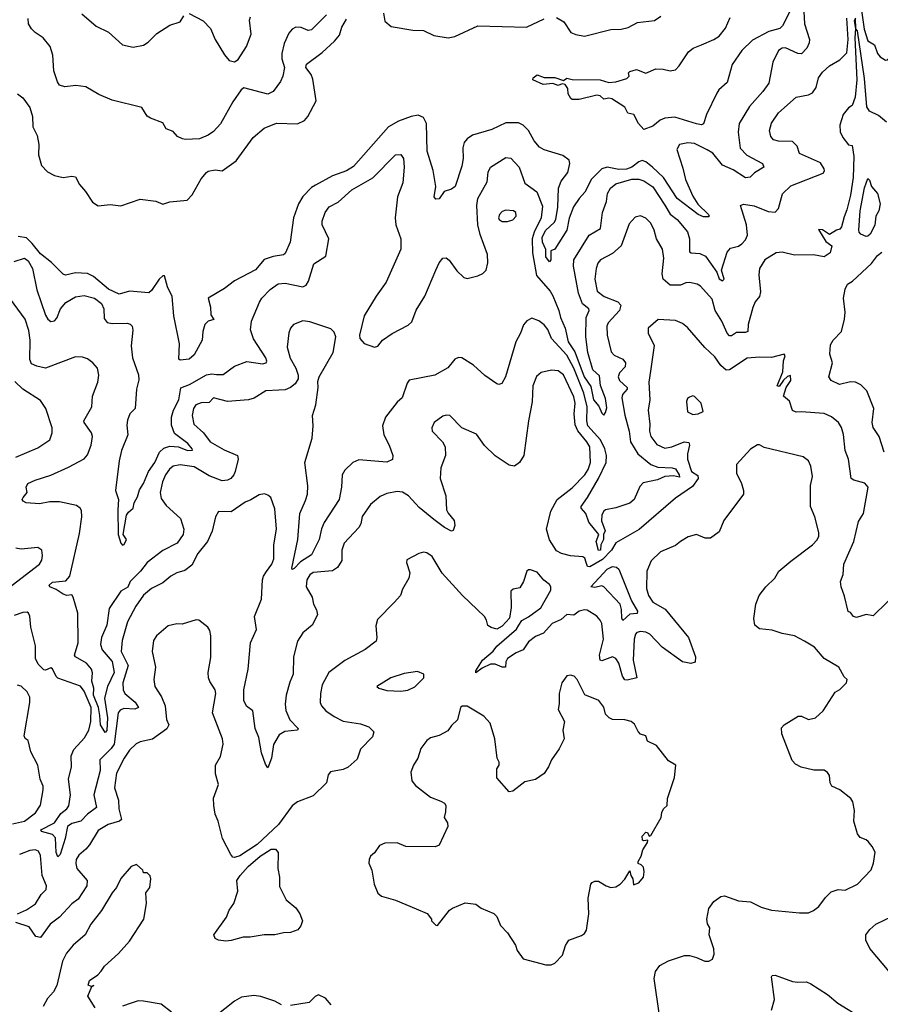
# Model space of a CAD drawing. Extents: x 2133461 to 2293071, y 753526 to 916327.
# Tile 87 of 256: x 2152927 to 2157846, y 841938 to 847568. Entities that reach past the tile are written whole.
import ezdxf

# ---------------------------------------------------------------- set-up
doc = ezdxf.new("R2010")
doc.units = 0

msp = doc.modelspace()

# ---------------------------------------------------------------- linework, layer by layer
at = {"layer": '0CON10XD'}
for points in [[(2157690.5, 847955), (2157754.2, 847514.2), (2157775, 847448.1), (2157813.4, 847423.4), (2157829.4, 847375), (2157845.8, 847355), (2157875, 847337.5), (2157885, 847338), (2157929.4, 847375), (2157990, 847455), (2158025, 847472.7), (2158095, 847490.4), (2158135.3, 847514.7), (2158168.9, 847565), (2158172.9, 847625)], [(2157409.6, 847615), (2157412.2, 847545), (2157441.4, 847455), (2157440, 847435), (2157426.9, 847405), (2157395, 847371.9), (2157375, 847374.5), (2157305, 847407.1), (2157285, 847405.5), (2157265, 847391.9), (2157232.7, 847325), (2157208.5, 847205), (2157175, 847156.9), (2157098.3, 847071.7), (2157039.4, 846975), (2157033.8, 846925), (2157045, 846834.3), (2157083.6, 846793.6), (2157172, 846745), (2157180, 846725), (2157127, 846693), (2157102.7, 846667.3), (2157075, 846663.9), (2157005, 846709), (2156945, 846736.7), (2156889.2, 846805), (2156855.6, 846824.4), (2156785, 846859.3), (2156746.4, 846863.6), (2156698.8, 846855), (2156683.1, 846825), (2156718.2, 846718.2), (2156732.1, 846655), (2156775, 846558.5), (2156803, 846513), (2156863.8, 846455), (2156868.8, 846445), (2156865, 846441.2), (2156835, 846441.5), (2156805, 846453.9), (2156685, 846544.8), (2156607.1, 846665), (2156543.7, 846725), (2156505, 846755.7), (2156485, 846763.4), (2156465, 846756), (2156425, 846723.8), (2156395, 846713), (2156351.5, 846711.5), (2156284.8, 846725.2), (2156254, 846716), (2156194.5, 846655.5), (2156158, 846582), (2156124.1, 846545), (2156092.7, 846497.3), (2156067.1, 846432.9), (2156054.4, 846365), (2155985, 846256.7), (2155963.3, 846246.7), (2155962, 846195), (2155955, 846184), (2155935, 846211.2), (2155934.4, 846254.4), (2155915, 846296.2), (2155913.3, 846325), (2155934.8, 846365), (2155981.4, 846408.6), (2155991, 846425), (2156003.4, 846496.6), (2156006.7, 846605), (2156022.2, 846645), (2156060.7, 846695), (2156071.2, 846745), (2156068.1, 846765), (2156031.2, 846791.2), (2155924.2, 846824.2), (2155898.3, 846838.3), (2155867.9, 846875), (2155834.7, 846934.7), (2155805, 846965.7), (2155778.8, 846978.8), (2155705, 846978.1), (2155625, 846939.2), (2155515, 846908.6), (2155485, 846887.5), (2155467.8, 846865), (2155460, 846835), (2155461.8, 846775), (2155455, 846730), (2155415.5, 846614.5), (2155395, 846598), (2155352.5, 846585), (2155325, 846544.4), (2155305, 846542), (2155296.2, 846555), (2155305.6, 846615), (2155289.4, 846705), (2155255.3, 846815.3), (2155252.2, 846975), (2155235, 847008.9), (2155205, 847022.2), (2155165, 847015.2), (2155092.2, 846987.8), (2155034.4, 846955), (2154835, 846729.2), (2154795, 846703.3), (2154715, 846674.5), (2154617.7, 846622.3), (2154595, 846608.9), (2154545, 846557.2), (2154520.3, 846515), (2154491.8, 846435), (2154473.8, 846295), (2154445, 846230.8), (2154435, 846223.5), (2154375, 846214.1), (2154325, 846196.6), (2154275, 846137.5), (2154154.5, 846075.5), (2154098.5, 846031.5), (2154005, 845976.2), (2154017.9, 845925), (2154020, 845880), (2154037, 845853), (2154005, 845844.4), (2153984.5, 845825.5), (2153973.1, 845785), (2153970.8, 845735), (2153925, 845651.2), (2153895, 845627.5), (2153845, 845622), (2153836.1, 845626.1), (2153841.1, 845715), (2153807.5, 845875), (2153798.9, 845985), (2153771.2, 846041.2), (2153755, 846102.5), (2153745, 846103.3), (2153725, 846084.3), (2153680.9, 846019.1), (2153665, 846006.5), (2153554.2, 846015.8), (2153495, 845998.1), (2153435, 846027.5), (2153348.8, 846098.8), (2153315, 846116), (2153245, 846121.1), (2153188.1, 846108.1), (2153175, 846112.5), (2153109.6, 846179.6), (2153045, 846228.8), (2152998.5, 846288.5), (2152965, 846320.7), (2152918.1, 846328.1)], [(2157329.3, 847615), (2157287.7, 847532.3), (2157272.5, 847517.5), (2157209.4, 847500.6), (2157115, 847451.8), (2157055, 847391.1), (2156998.9, 847311.1), (2156970.5, 847209.5), (2156923.9, 847166.1), (2156912.4, 847147.6), (2156851.9, 847025), (2156835, 846972.5), (2156825, 846966.7), (2156795, 846972.9), (2156670.8, 847010.8), (2156614.3, 847004.3), (2156587.1, 846992.9), (2156545, 846960), (2156495, 846940), (2156463.9, 846973.9), (2156437.5, 847025), (2156403.9, 847033.9), (2156385, 847067.5), (2156312.5, 847115), (2156295, 847118.8), (2156265, 847114), (2156245, 847132.5), (2156225, 847136.7), (2156125, 847112.5), (2156085, 847112.5), (2156077, 847117), (2156062.5, 847145), (2156060, 847175), (2156045, 847197.5), (2156028.3, 847201.7), (2156005, 847191.2), (2155975, 847203.3), (2155918.3, 847198.3), (2155860, 847225), (2155862.5, 847235), (2155885, 847253.3), (2155925, 847238), (2155985, 847237.1), (2156035, 847220), (2156055, 847233.3), (2156085, 847226.2), (2156245, 847224.4), (2156295, 847208.6), (2156335, 847213.1), (2156398, 847232), (2156410, 847245), (2156407.5, 847265), (2156415, 847272.5), (2156453, 847283), (2156505, 847261.4), (2156562.7, 847287.3), (2156605, 847285.6), (2156645, 847275.8), (2156675, 847282), (2156696.6, 847303.4), (2156749.2, 847385), (2156776.7, 847405), (2156823.9, 847423.9), (2156895.3, 847454.7), (2156925.2, 847474.8), (2156961.2, 847518.8), (2156988.5, 847581.5)], [(2152915, 847143.5), (2152945, 847120.6), (2152984.4, 847065), (2153000, 847015), (2153001.2, 846955), (2153026.9, 846905), (2153035.7, 846855), (2153034, 846795), (2153051.2, 846735), (2153085, 846697.5), (2153125, 846677.5), (2153175, 846666), (2153225, 846673.8), (2153245, 846670), (2153268, 846625), (2153303.8, 846585), (2153344, 846525), (2153375, 846504.4), (2153445, 846511.9), (2153505, 846504.5), (2153615, 846541.4), (2153705, 846530), (2153745, 846513.3), (2153784.2, 846525.8), (2153885, 846535.6), (2153913.2, 846566.8), (2153965, 846658.1), (2153995, 846694), (2154005, 846701.2), (2154045, 846708.8), (2154085, 846704), (2154165, 846761.5), (2154261.8, 846895), (2154325, 846948.5), (2154395, 846976.4), (2154515, 846972.2), (2154555, 846990.8), (2154574.3, 847015), (2154621.1, 847105), (2154602.8, 847227.2), (2154592.1, 847255), (2154562.5, 847295), (2154566.3, 847313.7), (2154655, 847380), (2154727.3, 847445), (2154755, 847478.9), (2154768.2, 847525), (2154795, 847570.9)], [(2154680.5, 847595), (2154595, 847510), (2154575, 847506), (2154535, 847522.9), (2154505, 847525.6), (2154485, 847514.5), (2154465, 847490.8), (2154437.9, 847432.1), (2154424.8, 847375), (2154425.6, 847345), (2154439.7, 847295), (2154431.5, 847245), (2154416.9, 847215), (2154375, 847158), (2154345, 847142.5), (2154208.3, 847178.3), (2154193.4, 847166.6), (2154145, 847098.4), (2154075, 846972.4), (2154035, 846928.5), (2154005, 846908.5), (2153955, 846887.5), (2153875, 846882.5), (2153856.8, 846886.8), (2153829.7, 846899.7), (2153805, 846928.8), (2153765, 846943.3), (2153745, 846978.8), (2153674.1, 847004.1), (2153655, 847016.7), (2153625.9, 847065.9), (2153455, 847107.8), (2153379.7, 847139.7), (2153305, 847184.3), (2153247.5, 847192.5), (2153184.3, 847184.3), (2153154.2, 847194.2), (2153142.3, 847212.3), (2153122, 847275), (2153115.7, 847365), (2153101.1, 847415), (2153061.9, 847465), (2153014.7, 847494.7), (2152994.3, 847515), (2152976.9, 847545), (2152975.5, 847575)], [(2153281.7, 847601.7), (2153365, 847531.4), (2153435, 847497.5), (2153514.3, 847424.3), (2153575, 847410.8), (2153635, 847422.5), (2153661.3, 847438.7), (2153711.3, 847488.7), (2153785, 847536), (2153843.6, 847556.4), (2153865, 847590)], [(2153895, 847603.8), (2153975, 847561.2), (2154017.9, 847517.9), (2154044, 847455), (2154096.9, 847366.9), (2154124.2, 847334.2), (2154155, 847328), (2154175, 847341.2), (2154222.9, 847415), (2154250.6, 847485), (2154240.9, 847565), (2154246.5, 847585)], [(2157882, 846982), (2157835, 847019.8), (2157785, 847044.8), (2157769.3, 847069.3), (2157755, 847231.2), (2157715, 847504), (2157705.8, 847515.8), (2157704, 847576), (2157697.7, 847562.3), (2157704.8, 847515), (2157701, 847465), (2157712.7, 847225), (2157702.4, 847125), (2157685, 847076.7), (2157665, 847064), (2157633.5, 847025), (2157614.4, 846965), (2157617, 846927), (2157631.9, 846895), (2157665, 846852), (2157685, 846848.8), (2157694.2, 846785), (2157690.5, 846665), (2157675.8, 846565), (2157655, 846480), (2157638.7, 846441.3), (2157625, 846383.3), (2157615, 846370), (2157595, 846364.2), (2157555, 846338.8), (2157515, 846366), (2157492.5, 846367.5), (2157535, 846300), (2157570, 846275), (2157560, 846235), (2157525, 846211.2), (2157465, 846222.9), (2157355, 846221.5), (2157285, 846238.6), (2157250, 846235), (2157185.5, 846194.5), (2157155.7, 846145), (2157151.7, 846108.3), (2157161.4, 846011.4), (2157155.6, 845985), (2157131.4, 845955), (2157118.1, 845921.9), (2157090.4, 845825), (2157089.5, 845785), (2157075, 845778.4), (2157025, 845779.2), (2156995, 845760), (2156985, 845760.8), (2156970.4, 845775), (2156940.9, 845845), (2156901.8, 845905), (2156885, 845970.8), (2156818.6, 846045), (2156800, 846055), (2156755, 846064.5), (2156735, 846063.3), (2156705, 846050.5), (2156645, 846049.5), (2156605.7, 846085), (2156599.2, 846115), (2156609.3, 846205), (2156602.1, 846255), (2156567.7, 846315), (2156554.1, 846364.1), (2156535, 846404.3), (2156505, 846432.5), (2156475, 846445.5), (2156445, 846439.4), (2156409.8, 846400.2), (2156364.8, 846275.2), (2156315, 846231.2), (2156246, 846194), (2156231.2, 846175), (2156221.2, 846145), (2156214.1, 846085), (2156228.2, 846015), (2156267.8, 845985), (2156345.2, 845955.2), (2156363.5, 845935), (2156355.5, 845905), (2156290, 845835), (2156283.8, 845815), (2156284.7, 845765), (2156308.3, 845668.3), (2156325, 845650), (2156375, 845626.9), (2156390, 845605), (2156387.5, 845582.5), (2156355, 845548.9), (2156346.9, 845525), (2156355.4, 845505), (2156398.8, 845465), (2156399.2, 845455), (2156372.9, 845425), (2156368, 845405), (2156385, 845306.2), (2156410.5, 845215), (2156417.6, 845155), (2156459.3, 845085), (2156534.3, 845024.3), (2156575, 845008.8), (2156656.2, 845006.2), (2156675, 844998.9), (2156695.9, 844965), (2156697.6, 844952.4), (2156665, 844959.1), (2156614.3, 844955.7), (2156573, 844937), (2156491.1, 844918.9), (2156472.1, 844897.9), (2156440, 844825), (2156415, 844803.8), (2156335, 844777.5), (2156275.7, 844765.7), (2156265, 844758.2), (2156255, 844736), (2156252, 844702), (2156273, 844645), (2156264.5, 844625), (2156263.8, 844595), (2156249, 844565), (2156246.1, 844535), (2156235, 844532.1), (2156221.1, 844585), (2156237.3, 844625), (2156180, 844695), (2156163.4, 844743.4), (2156136.2, 844775), (2156136, 844785), (2156172.3, 844835), (2156235.2, 844945), (2156278.4, 845035), (2156281, 845075), (2156271.5, 845115), (2156246, 845165), (2156173.7, 845245), (2156168.1, 845275), (2156169.7, 845355), (2156152.3, 845432.3), (2156095, 845574.7), (2156055, 845650.5), (2155967.3, 845745), (2155945, 845795.8), (2155925, 845822.9), (2155895, 845845.7), (2155855, 845861.2), (2155825, 845846.2), (2155807, 845823), (2155790, 845775), (2155762.2, 845725), (2155704.5, 845525.5), (2155682.3, 845487.7), (2155665, 845481.2), (2155655, 845486.2), (2155585, 845532.9), (2155521.7, 845591.7), (2155455, 845633.8), (2155435, 845636.7), (2155415, 845626.7), (2155373.4, 845576.6), (2155300, 845535), (2155153.9, 845506.1), (2155141.2, 845488.8), (2155112.5, 845405), (2155085, 845381.4), (2155017.1, 845295), (2155000.5, 845245), (2155007.8, 845195), (2155039.4, 845135), (2155059.4, 845075), (2155057.8, 845052.2), (2155025, 845038.1), (2154865, 845050.6), (2154832, 845035), (2154785, 844992), (2154771.1, 844965), (2154765.9, 844895), (2154752.7, 844825), (2154667.4, 844692.6), (2154652.7, 844657.3), (2154638.6, 844595), (2154595, 844508.5), (2154531.2, 844468.8), (2154495, 844430), (2154485, 844423.3), (2154482.4, 844432.4), (2154517.1, 844595), (2154528.2, 844745), (2154561, 844819), (2154571.6, 844855), (2154573.4, 844903.4), (2154556, 845035), (2154597.9, 845175), (2154603.8, 845245), (2154601.1, 845305), (2154618.8, 845365), (2154632.2, 845465), (2154631.1, 845498.9), (2154639.5, 845525), (2154718.8, 845665), (2154734.6, 845755), (2154725, 845780.6), (2154705, 845800), (2154585, 845840), (2154545, 845845.6), (2154492.5, 845825), (2154475.8, 845805), (2154465, 845777.5), (2154455.6, 845695), (2154473.4, 845633.4), (2154505.6, 845575), (2154518.1, 845535), (2154518.1, 845515), (2154500.8, 845485), (2154475.4, 845464.6), (2154445, 845452.2), (2154408.9, 845448.9)], [(2155005.5, 847605), (2155015, 847558.8), (2155049.8, 847529.8), (2155175, 847508.5), (2155235, 847505.4), (2155295, 847477.3), (2155375.4, 847464.6), (2155415, 847472.5), (2155545, 847533.8), (2155824.4, 847524.4), (2155925, 847573.5)], [(2155056.7, 845773.3), (2155148, 845822), (2155168.9, 845841.1), (2155193, 845907), (2155243.4, 845986.6), (2155305, 846136.2), (2155325, 846178), (2155345, 846203.8), (2155365, 846206.2), (2155382.1, 846192.1), (2155425, 846131.2), (2155465, 846093.8), (2155485, 846088.8), (2155545, 846103.3), (2155573.6, 846116.4), (2155593.6, 846136.4), (2155602.3, 846177.7), (2155600.6, 846225), (2155558.9, 846338.9), (2155545.8, 846395), (2155540.7, 846505), (2155545, 846546.2), (2155598.6, 846641.4), (2155604, 846696), (2155618.5, 846725), (2155705, 846780.6), (2155735, 846775.7), (2155781.5, 846725), (2155815, 846634.2), (2155883.1, 846583.1), (2155915, 846502.5), (2155907.6, 846435), (2155866.7, 846353.3), (2155856.3, 846315), (2155858.4, 846235), (2155881.5, 846105), (2155960, 846015), (2155975, 845989.5), (2156008.5, 845905), (2156017.5, 845865), (2156044.8, 845805), (2156062.9, 845725), (2156099.4, 845669.4), (2156153.9, 845525), (2156190.6, 845470.6), (2156207.1, 845395), (2156237.4, 845357.4), (2156255, 845317.5), (2156265, 845307.5), (2156275, 845322.5), (2156282.1, 845347.9), (2156275, 845402.5), (2156246.7, 845476.7), (2156240.6, 845530.6), (2156203.9, 845565), (2156173.6, 845665), (2156162.8, 845755), (2156164.4, 845865), (2156182.9, 845905), (2156179.5, 845915), (2156144.1, 845944.1), (2156120.2, 846005), (2156092.1, 846157.9), (2156095.3, 846195), (2156182.9, 846335), (2156246.6, 846373.4), (2156257.3, 846465), (2156281.9, 846528.1), (2156287.3, 846575), (2156304.4, 846605), (2156335, 846630), (2156425, 846655.3), (2156465, 846655.4), (2156495, 846646.7), (2156545, 846611.5), (2156615, 846507.5), (2156645, 846456.9), (2156685.6, 846425), (2156744.6, 846355), (2156756, 846314), (2156755, 846240), (2156765, 846234.4), (2156815, 846231.2), (2156847.3, 846215), (2156910.9, 846125), (2156925, 846086.2), (2156945, 846075.5), (2156954.5, 846085), (2156938.2, 846135), (2156970.9, 846239.1), (2156989.1, 846260.9), (2157035, 846273.1), (2157055, 846286.9), (2157075, 846310), (2157086.2, 846335), (2157081.8, 846395), (2157046.7, 846505), (2157065, 846512.5), (2157125, 846502.7), (2157205, 846471.3), (2157245, 846466.9), (2157265, 846488.8), (2157287.7, 846572.3), (2157335, 846617.8), (2157518.8, 846691.2), (2157526.7, 846703.3), (2157525.5, 846715), (2157505, 846749.4), (2157385, 846803.1), (2157370.8, 846845), (2157345, 846870.8), (2157265, 846873.8), (2157235, 846881.5), (2157219.7, 846899.7), (2157213.4, 846935), (2157224, 846976), (2157263.8, 847035), (2157364.7, 847125.3), (2157435, 847138.2), (2157459.5, 847150.5), (2157479.1, 847180.9), (2157493.2, 847235), (2157515, 847267.3), (2157555, 847303.6), (2157615, 847338.8), (2157655, 847379.4), (2157661.7, 847455), (2157653.9, 847576.1)], [(2155995, 847580), (2156037.5, 847555), (2156078, 847495), (2156105, 847483.1), (2156155.6, 847474.4), (2156305, 847512.9), (2156364.4, 847514.4), (2156405, 847523.1), (2156458.8, 847551.2), (2156555, 847562.9), (2156591.7, 847588.3)], [(2152895, 846185.5), (2152955, 846204.4), (2152975, 846188.9), (2153000, 846145), (2153025, 846023.8), (2153075, 845877.5), (2153088.6, 845855), (2153105, 845842.9), (2153125, 845845.8), (2153139.2, 845860.8), (2153159.3, 845915), (2153190.1, 845949.9), (2153245, 845982.5), (2153295, 845990.4), (2153355, 845975.3), (2153395.3, 845945), (2153408.4, 845915), (2153409.3, 845859.3), (2153427.4, 845837.4), (2153455, 845830), (2153542.1, 845832.1), (2153557.6, 845827.6), (2153568.9, 845815), (2153573.2, 845793.2), (2153563.6, 845703.6), (2153571.9, 845635), (2153606.4, 845536.4), (2153608.3, 845508.3), (2153594, 845455), (2153586.4, 845345), (2153556, 845314), (2153542.7, 845277.3), (2153538.7, 845248.7), (2153544.5, 845195), (2153508.4, 845105), (2153496, 845045), (2153475.4, 844875), (2153491.3, 844825), (2153487.5, 844765), (2153488.9, 844625), (2153505, 844574), (2153515, 844562.5), (2153525, 844566.7), (2153537.8, 844595), (2153519.2, 844625), (2153538.2, 844735), (2153548, 844752), (2153575.8, 844775), (2153581.4, 844805), (2153601.2, 844838.8), (2153610.9, 844879.1), (2153633.8, 844915), (2153662.7, 844985), (2153698.6, 845035), (2153725.5, 845094.5), (2153751.7, 845118.3), (2153785, 845128.8), (2153835, 845124.8), (2153885.2, 845104.8), (2153913.9, 845106.1), (2153913.1, 845115), (2153887.7, 845145), (2153812.6, 845202.6), (2153795, 845250), (2153794.2, 845295), (2153805.8, 845335), (2153837.3, 845395), (2153847.2, 845462.8), (2153897.5, 845482.5), (2153995, 845536.8), (2154025, 845542.3), (2154051.7, 845538.3), (2154090, 845540), (2154155, 845586.7), (2154225.6, 845614.4), (2154315, 845600.2), (2154335.5, 845605), (2154339.2, 845615), (2154333.5, 845635), (2154263.5, 845743.5), (2154246.7, 845795), (2154251.2, 845845), (2154297.8, 845952.2), (2154311.4, 845975), (2154358.6, 846025), (2154405, 846056.7), (2154445, 846060.9), (2154545, 846040.6), (2154565, 846050), (2154577.2, 846072.8), (2154607.5, 846172.5), (2154676, 846215), (2154693.1, 846315), (2154655.5, 846395), (2154655.4, 846415), (2154672.1, 846465), (2154695, 846497.3), (2154747.5, 846525), (2154824.5, 846595), (2154945, 846663.5), (2155075, 846794.4), (2155105, 846796.9), (2155121.5, 846775), (2155125.4, 846725), (2155116.9, 846635), (2155086.9, 846555), (2155072.3, 846435), (2155076.4, 846395), (2155105.6, 846314.4), (2155105.4, 846255), (2155022.2, 846067.8), (2154963.7, 845986.3), (2154895.4, 845874.6), (2154869.5, 845765), (2154870.9, 845745), (2154895, 845716.9), (2154955, 845695.4), (2154975, 845701.5), (2155001.1, 845735), (2155056.7, 845773.3)], [(2157765, 846327.5), (2157735, 846342.5), (2157725, 846352.5), (2157723.5, 846365), (2157730.8, 846475), (2157755, 846606.7), (2157775, 846660), (2157785, 846650), (2157796.2, 846615), (2157829.2, 846575), (2157846, 846515), (2157837.5, 846475), (2157820.8, 846445), (2157815, 846393.3), (2157788.3, 846341.7), (2157775, 846330), (2157765, 846327.5)], [(2155715, 846413.8), (2155745, 846424.5), (2155764.5, 846445), (2155763.3, 846465), (2155750, 846475), (2155705, 846479.2), (2155685, 846471.1), (2155670.4, 846455), (2155663.3, 846435), (2155666.7, 846425), (2155685, 846414), (2155715, 846413.8)], [(2157869.1, 845095), (2157838.9, 845185), (2157805, 845236.7), (2157800.4, 845265), (2157808.9, 845345), (2157768.8, 845445), (2157735, 845479.6), (2157705, 845496.2), (2157675, 845497.9), (2157612, 845482), (2157565, 845504.4), (2157552.9, 845525), (2157572.9, 845605), (2157557.1, 845655), (2157562.1, 845707.9), (2157575.8, 845735), (2157623.8, 845785), (2157640.8, 845855), (2157645.7, 845895), (2157635.8, 845975), (2157645, 846027.5), (2157658.8, 846055), (2157687, 846073), (2157795, 846174.2), (2157830.3, 846219.7), (2157855, 846239.2)], [(2154408.9, 845448.9), (2154333.6, 845446.4), (2154266.9, 845403.1), (2154235, 845393.6), (2154115, 845384.7), (2154035, 845405.6), (2154010.3, 845379.7), (2153965, 845377.5), (2153933.8, 845365), (2153920.7, 845345), (2153912, 845305), (2153922.5, 845255), (2153977.1, 845205), (2154015, 845153.3), (2154095, 845108.7), (2154171.4, 845075), (2154176.5, 845055), (2154159.2, 844985), (2154151.8, 844965), (2154134.4, 844945), (2154115, 844934.6), (2154085, 844930.4), (2154009.7, 844959.7), (2153925, 845010.7), (2153845, 845022.7), (2153805, 845014.5), (2153782.6, 844997.4), (2153761.1, 844965), (2153743.9, 844925), (2153730, 844865), (2153735, 844830), (2153765, 844790.5), (2153845.5, 844715), (2153865.5, 844655), (2153861.9, 844625), (2153828, 844575), (2153745, 844532.2), (2153655, 844463.3), (2153618.2, 844415), (2153558.2, 844355), (2153545, 844322.1), (2153505, 844300.4), (2153438.3, 844201.7), (2153425.5, 844105), (2153395.2, 844035), (2153388.4, 843995), (2153399.3, 843965), (2153455, 843898.5), (2153466.6, 843835), (2153428.1, 843755), (2153411.9, 843688.1), (2153429.4, 843575), (2153425, 843503.3), (2153415, 843492), (2153388.8, 843535), (2153385, 843588.8), (2153377.7, 843635), (2153348.1, 843705), (2153349.8, 843745), (2153339.1, 843785), (2153342.4, 843832.4), (2153337, 843855), (2153308.3, 843888.3), (2153246.8, 843925), (2153239.7, 843935), (2153260.3, 844005), (2153259.5, 844175), (2153232.5, 844265), (2153225, 844280), (2153195.6, 844274.4), (2153175, 844282.4), (2153135, 844310), (2153099.2, 844325), (2153095.6, 844335), (2153115, 844350.7), (2153190.6, 844359.4), (2153214, 844386), (2153269.4, 844630.6), (2153282.6, 844725), (2153280.7, 844760.7), (2153273.5, 844775), (2153250.9, 844790.9), (2153155, 844811.2), (2153098.3, 844811.7), (2153039.3, 844799.3), (2152964.7, 844804.7), (2152946.2, 844815), (2152942, 844825), (2152946, 844835), (2152970, 844865), (2152964.5, 844895), (2152973.5, 844915), (2153014.8, 844935.2), (2153105, 844962.8), (2153205, 845009.4), (2153295, 845057.5), (2153315, 845080), (2153335.2, 845135), (2153343.9, 845185), (2153337.9, 845205), (2153295.4, 845265), (2153293.8, 845275), (2153339.5, 845355), (2153342.9, 845415), (2153373.1, 845495), (2153378.9, 845535), (2153370.8, 845575), (2153345.7, 845605), (2153315, 845629.4), (2153285, 845637.5), (2153245, 845639.2), (2153075, 845576.2), (2153025, 845586.5), (2152995, 845599.4), (2152985.4, 845625), (2152986.9, 845735), (2152979.5, 845790.5), (2152957.9, 845855), (2152875, 845970.8)], [(2157964.6, 844315.4), (2157805, 844160), (2157765, 844166), (2157709.3, 844149.3), (2157692.5, 844155), (2157675, 844177.5), (2157663, 844183), (2157642.3, 844272.3), (2157622, 844325), (2157618.8, 844355), (2157634.2, 844395.8), (2157638.6, 844455), (2157695.3, 844584.7), (2157722.3, 844697.7), (2157750, 844745), (2157777.5, 844895), (2157757.9, 844917.9), (2157695, 844934.4), (2157679.2, 844945), (2157664.6, 845054.6), (2157644.6, 845105), (2157636.6, 845196.6), (2157625, 845236.2), (2157607.1, 845265), (2157566.7, 845296.7), (2157525, 845316.5), (2157393.6, 845326.4), (2157365, 845324.4), (2157345, 845334.2), (2157327.5, 845387.5), (2157292.5, 845415), (2157308.8, 845465), (2157334.2, 845505), (2157333, 845533), (2157315, 845528), (2157292.9, 845507.1), (2157268.8, 845471.2), (2157256.7, 845475), (2157288.9, 845555), (2157292.7, 845617.3), (2157303.3, 845645), (2157296.1, 845656.1), (2157223.9, 845636.1), (2157155, 845638.1), (2157085, 845631.9), (2156985, 845566), (2156965, 845563.8), (2156935, 845591.2), (2156900.5, 845640.5), (2156842.6, 845692.6), (2156745, 845808.6), (2156715, 845830.6), (2156675, 845848.1), (2156576.6, 845853.4), (2156520, 845805), (2156520, 845775), (2156553.6, 845705), (2156532.7, 845557.3), (2156523.9, 845496.1), (2156528.5, 845395), (2156518.5, 845335), (2156529.3, 845255), (2156526, 845215), (2156535.4, 845185), (2156569.3, 845139.3), (2156615, 845117.1), (2156655, 845124.7), (2156725, 845153.8), (2156751.2, 845151.2), (2156756, 845135), (2156743.4, 845085), (2156744.8, 845055), (2156767.5, 844985), (2156802.4, 844962.4), (2156805.2, 844945), (2156771.9, 844898.1), (2156675, 844832.5), (2156467.7, 844652.3), (2156335, 844576.1), (2156309.7, 844535), (2156258, 844482), (2156185, 844439.5), (2156171.9, 844441.9), (2156164.8, 844464.8), (2156158, 844488), (2156146.5, 844496.5), (2156075, 844502), (2156024.6, 844514.6), (2155995, 844531.1), (2155955, 844593.8), (2155938.2, 844655), (2155963.1, 844756.9), (2155998.2, 844825), (2156085, 844890.4), (2156157.2, 844965), (2156176.8, 844995), (2156189.2, 845035), (2156186.5, 845125), (2156168.9, 845155), (2156116.7, 845216.7), (2156101.5, 845251.5), (2156096.3, 845313.7), (2156102.3, 845375), (2156095, 845410.6), (2156035, 845536.4), (2156005, 845560), (2155966.4, 845563.6), (2155908.5, 845551.5), (2155881.4, 845528.6), (2155860.4, 845475), (2155857, 845383), (2155834.6, 845274.6), (2155809.4, 845075), (2155783.8, 845035), (2155755, 845014), (2155725, 845020.6), (2155645, 845074), (2155583.6, 845133.6), (2155538.3, 845198.3), (2155453.3, 845235), (2155385, 845304), (2155365, 845307.5), (2155345, 845301.4), (2155295.8, 845265), (2155282.9, 845235), (2155284.4, 845214.4), (2155344.3, 845154.3), (2155358, 845125), (2155360.8, 845075), (2155334.5, 845005.5), (2155329.5, 844945), (2155363.6, 844845), (2155366.5, 844765), (2155375.4, 844745.4), (2155410, 844705), (2155414.2, 844675), (2155405, 844647.5), (2155395, 844643.8), (2155354.2, 844665), (2155295, 844709.6)], [(2152905, 845066.5), (2153030.6, 845119.4), (2153098.6, 845165), (2153112.9, 845205), (2153112.9, 845235), (2153077.1, 845345), (2153045, 845390), (2152945, 845455.5), (2152899.1, 845499.1)], [(2156775, 845310), (2156805, 845313.8), (2156833.3, 845326.7), (2156822, 845375), (2156785, 845412.5), (2156775, 845416.7), (2156755, 845410), (2156745, 845402.5), (2156738, 845385), (2156744, 845325), (2156775, 845310)], [(2157335, 844471.2), (2157458, 844565), (2157485, 844593.8), (2157494.4, 844615), (2157495.5, 844635.5), (2157472.5, 844725), (2157448, 844785), (2157448.1, 844905), (2157458.1, 844955), (2157448.6, 845015), (2157435, 845046), (2157405, 845067.5), (2157181.7, 845121.7), (2157155, 845136), (2157145, 845137.5), (2157105, 845112.7), (2157024.7, 845025), (2157024.4, 844975), (2157051.9, 844915), (2157064.2, 844875), (2157064.2, 844855), (2156952.5, 844705), (2156925, 844640), (2156875, 844604), (2156845, 844604), (2156795, 844623.3), (2156748.3, 844611.7), (2156705, 844584.2), (2156675, 844560.6), (2156590, 844525), (2156536.4, 844473.6), (2156512.2, 844415), (2156510, 844315), (2156520.9, 844275), (2156545, 844236.7), (2156616.8, 844196.8), (2156750, 844035), (2156789.4, 843925), (2156788.8, 843895), (2156764, 843886), (2156715, 843895.8), (2156599.6, 843979.6), (2156528.9, 844055), (2156505, 844065.9), (2156475, 844070), (2156455.4, 844064.6), (2156446.9, 844055), (2156439.2, 844025), (2156433.1, 843905), (2156453.8, 843805), (2156399.7, 843790.3), (2156385, 843793.9), (2156373.1, 843813.1), (2156351.1, 843888.9), (2156335, 843915.4), (2156315, 843925.3), (2156255, 843901.8), (2156245, 843905.6), (2156241, 843935), (2156264.2, 844025), (2156254.5, 844115), (2156245.6, 844135), (2156225, 844157.1), (2156171.2, 844191.2), (2156155, 844194.3), (2156124.4, 844185), (2156095, 844163.6), (2156055, 844167.2), (2156022, 844138), (2155971.2, 844115), (2155920.9, 844059.1), (2155875, 844040.8), (2155835, 844010.2), (2155805.6, 843964.4), (2155765, 843947.5), (2155715.3, 843915), (2155705.9, 843895.9), (2155704.7, 843865.3), (2155685, 843865.6), (2155645, 843883.3), (2155618.1, 843881.9), (2155570, 843860), (2155533.6, 843833.6), (2155533.8, 843845), (2155572.1, 843905), (2155633.1, 843956.9), (2155653.3, 843985), (2155766.9, 844083.1), (2155779.1, 844105), (2155796.7, 844133.3), (2155835, 844152.5), (2155905.6, 844204.4), (2155963.5, 844305), (2155962.9, 844325), (2155955, 844338), (2155923.4, 844363.4), (2155885, 844408.8), (2155847, 844423), (2155835, 844422.5), (2155826.4, 844413.6), (2155806.7, 844355), (2155785, 844320), (2155748.3, 844311.7), (2155735, 844300), (2155736.1, 844206.1), (2155727.5, 844145), (2155685, 844099.6), (2155655, 844082.5), (2155621.7, 844091.7), (2155603.6, 844103.6), (2155595.6, 844135), (2155583.1, 844155), (2155458.2, 844275), (2155342.5, 844402.5), (2155285, 844498.8), (2155255, 844519.2), (2155235, 844522.5), (2155207.5, 844515), (2155140, 844480), (2155137.5, 844465), (2155156.2, 844405), (2155151.2, 844375), (2155115, 844312.5), (2155104.2, 844275.8), (2155068, 844235), (2154972.1, 844137.9), (2154962.3, 844102.3), (2154968.6, 844035), (2154964, 844015), (2154902.6, 843967.4), (2154785, 843902.9), (2154694.6, 843835.4), (2154656.7, 843765), (2154645.5, 843715), (2154643.7, 843663.7), (2154651.9, 843645), (2154676.6, 843616.6), (2154725, 843582.7), (2154775, 843557.3), (2154875, 843541.1), (2154923.3, 843525), (2154951.2, 843495), (2154942.7, 843467.3), (2154875, 843397.5), (2154855, 843338.6), (2154805, 843293.1), (2154775, 843280.4), (2154703.7, 843266.3), (2154690.3, 843249.7), (2154680.6, 843205), (2154605, 843129.6), (2154514.6, 843095.4), (2154485, 843072.5), (2154406.8, 842965), (2154285, 842851.1), (2154185, 842787.4), (2154155, 842776.7), (2154145, 842779.2), (2154134, 842794), (2154085.5, 842885.5), (2154061.4, 842985), (2154044.3, 843025), (2154035.7, 843075), (2154034.5, 843115.5), (2154062.9, 843195), (2154046, 843255), (2154046.2, 843305), (2154075.5, 843354.5), (2154090, 843425), (2154086.9, 843455), (2154028.8, 843605), (2154048.9, 843715), (2154045, 843736.7), (2154013.6, 843783.6), (2154006.9, 843805), (2154004.4, 843835), (2154019.5, 843920.5), (2154019.2, 844045), (2154013.8, 844075), (2154002.5, 844095), (2153950, 844135), (2153935, 844136.2), (2153855, 844112), (2153825, 844112.5), (2153775, 844102), (2153708.8, 844045), (2153691.7, 844018.3), (2153684.2, 843955), (2153702.5, 843865), (2153694.2, 843794.2), (2153699.2, 843755), (2153737.5, 843695), (2153758.8, 843645), (2153765.8, 843565.8), (2153779.2, 843535), (2153767.3, 843512.7), (2153685.5, 843454.5), (2153615, 843439.4), (2153592, 843428), (2153555, 843390), (2153524.1, 843345.9), (2153479.8, 843260.2), (2153468.8, 843175), (2153490.8, 843105), (2153493.7, 843056.3), (2153509.2, 842995), (2153498, 842985), (2153433.3, 842966.7), (2153375, 842931.8), (2153325, 842850), (2153305, 842824.2), (2153265, 842790), (2153250, 842765), (2153247, 842743), (2153253.8, 842715), (2153313.3, 842645), (2153310.5, 842615), (2153261, 842539), (2153225, 842512), (2153155, 842435.5), (2153101.2, 842395), (2153045, 842320), (2153018.8, 842325), (2152980.9, 842380.9), (2152905, 842406.2)], [(2155295, 844709.6), (2155209.4, 844779.4), (2155148.9, 844845), (2155115, 844866.5), (2155085, 844869.5), (2155025, 844858.5), (2154988.3, 844841.7), (2154932.2, 844795), (2154883.7, 844726.3), (2154876.9, 844685), (2154865.7, 844665), (2154780.9, 844575), (2154767.8, 844535), (2154768.1, 844475), (2154744.4, 844435), (2154715, 844416.9), (2154605, 844407.5), (2154585, 844393.5), (2154567.3, 844365), (2154563.8, 844325), (2154598.2, 844265), (2154605.5, 844225.5), (2154624, 844194), (2154628.8, 844165), (2154598, 844105), (2154545, 844062), (2154515.6, 844015), (2154491.1, 843925), (2154489.5, 843825), (2154470.2, 843779.8), (2154450, 843705), (2154444.2, 843654.2), (2154447.5, 843617.5), (2154471.9, 843565), (2154517.8, 843515), (2154515.7, 843505), (2154441.8, 843498.2), (2154410.9, 843479.1), (2154377.6, 843422.4), (2154366.9, 843345), (2154345, 843290), (2154331.3, 843311.3), (2154310, 843375), (2154292.9, 843462.9), (2154272.5, 843515), (2154260, 843615), (2154222.7, 843642.7), (2154208.6, 843675), (2154208.5, 843735), (2154233.1, 843855), (2154245.4, 844004.6), (2154279.8, 844080.2), (2154268.9, 844155), (2154309.1, 844255), (2154315.5, 844365), (2154320.6, 844385), (2154338.1, 844411.9), (2154368.5, 844455), (2154379.1, 844485), (2154380.4, 844565), (2154394.4, 844654.4), (2154385, 844770), (2154363.3, 844835), (2154345, 844850), (2154326.1, 844856.1), (2154295, 844851.2), (2154247.7, 844822.3), (2154215, 844810), (2154135, 844754.4), (2154062.5, 844755), (2154045.7, 844724.3), (2154026.4, 844643.6), (2154000, 844585), (2153945, 844515.7), (2153910.8, 844449.2), (2153871.8, 844418.2), (2153826, 844405), (2153790, 844385), (2153745, 844347.9), (2153680, 844315), (2153635, 844277.9), (2153591.5, 844215), (2153543.8, 844125), (2153512.9, 844017.1), (2153507.8, 843955), (2153547.3, 843875), (2153515.8, 843775), (2153517.6, 843735), (2153528.8, 843715), (2153587.5, 843665), (2153605.6, 843634.4), (2153585, 843625.5), (2153521.6, 843628.4), (2153500.9, 843619.1), (2153490.4, 843605), (2153466.3, 843425), (2153450.4, 843399.6), (2153384.4, 843335), (2153386.7, 843275), (2153350, 843135), (2153366.2, 843063.8), (2153314.2, 843025), (2153275.5, 842984.5), (2153225, 842971.1), (2153200, 842955), (2153186.8, 842885), (2153158.4, 842795), (2153145, 842780), (2153134.8, 842804.8), (2153130.7, 842889.3), (2153115, 842909.2), (2153052.5, 842925), (2153048.6, 842935), (2153125, 842976.2), (2153161.9, 843028.1), (2153196.6, 843055), (2153207.5, 843072.5), (2153218.1, 843135), (2153205.2, 843225), (2153222.4, 843295), (2153221.3, 843358.7), (2153236.5, 843395), (2153298.3, 843461.7), (2153322.4, 843505), (2153333.8, 843555), (2153334.8, 843635), (2153295, 843728.8), (2153275, 843756), (2153145, 843802), (2153135, 843811.2), (2153115, 843856.2), (2153105, 843860.8), (2153075, 843848.6), (2153065, 843850.6), (2153032.4, 843882.4), (2153016.9, 843915), (2153018.1, 843988.1), (2152990, 844095), (2152985, 844157.5), (2152977.5, 844175), (2152969.3, 844179.3), (2152945, 844178.2), (2152895, 844160.4)], [(2152860, 844315), (2153039.2, 844455), (2153053, 844477), (2153057.5, 844505), (2153053.8, 844535), (2153030.5, 844550.5), (2152935, 844541.1), (2152905, 844545.8)], [(2156584.1, 841874.1), (2156552.9, 842085), (2156562, 842125), (2156585, 842160), (2156635, 842187.1), (2156726.4, 842216.4), (2156755, 842216.2), (2156795, 842206.2), (2156843.9, 842183.9), (2156866.4, 842183.6), (2156887.5, 842195), (2156896.2, 842225), (2156893.8, 842255), (2156868.8, 842335), (2156871.2, 842375), (2156858.3, 842398.3), (2156853.8, 842425), (2156866.2, 842485), (2156894.3, 842525.7), (2156935, 842554.2), (2156955, 842557.5), (2157035, 842530), (2157105, 842524), (2157165, 842494), (2157225, 842476), (2157385, 842460), (2157435, 842461.2), (2157465, 842473.8), (2157495, 842496.2), (2157532.1, 842547.9), (2157565, 842580), (2157605, 842594), (2157645, 842590.8), (2157715, 842624.2), (2157793.6, 842706.4), (2157808.1, 842745), (2157816.8, 842806.8), (2157800.5, 842840.5), (2157777.7, 842867.7), (2157765, 842878.8), (2157730.6, 842890.6), (2157715, 842913.3), (2157695.8, 842985), (2157698, 843045), (2157688.8, 843095), (2157678, 843115), (2157615, 843164), (2157568.8, 843185), (2157559.2, 843205), (2157555.8, 843245.8), (2157545, 843263.3), (2157526.1, 843276.1), (2157466.4, 843276.4), (2157394.1, 843294.1), (2157361.2, 843311.2), (2157342.1, 843332.1), (2157282.9, 843485), (2157281.5, 843518.5), (2157296.2, 843535), (2157377.5, 843585), (2157395, 843585.7), (2157435, 843566.2), (2157475, 843576.2), (2157518.8, 843615), (2157588.3, 843721.7), (2157615, 843737.5), (2157652.5, 843775), (2157657.5, 843795), (2157639.3, 843809.3), (2157610, 843865), (2157526.2, 843915), (2157469.3, 843979.3), (2157413.3, 844013.3), (2157355, 844044.4), (2157285, 844057.8), (2157227.2, 844077.2), (2157155.5, 844085.5), (2157129.2, 844105), (2157123.2, 844143.2), (2157134.4, 844225), (2157154.4, 844275), (2157192, 844325), (2157244, 844375), (2157267.1, 844415), (2157335, 844471.2)], [(2156375, 844132.9), (2156368.2, 844145), (2156367.5, 844195), (2156359, 844225), (2156265, 844324.7), (2156255, 844330.2), (2156215, 844320.8), (2156191.4, 844325), (2156284.5, 844425), (2156315, 844440.3), (2156338.3, 844438.3), (2156351.2, 844425), (2156423.2, 844245), (2156458.5, 844185), (2156456.7, 844173.3), (2156415, 844169), (2156375, 844132.9)], [(2155965, 842163.8), (2155985, 842172.5), (2156030.5, 842219.5), (2156046.1, 842273.9), (2156066.2, 842303.8), (2156138.3, 842331.7), (2156155, 842342.5), (2156167.7, 842362.3), (2156180, 842455), (2156176, 842544), (2156192.5, 842625), (2156200, 842635), (2156215, 842642.5), (2156235, 842642.5), (2156280, 842615), (2156306.4, 842606.4), (2156335, 842608.8), (2156360, 842625), (2156386.4, 842653.6), (2156415, 842700), (2156420, 842675), (2156432.5, 842655), (2156435, 842620), (2156465, 842632.5), (2156493.3, 842665), (2156496.7, 842695), (2156491.7, 842721.7), (2156480, 842735), (2156462.5, 842742.5), (2156462.5, 842755), (2156480, 842785), (2156489.3, 842820.7), (2156515, 842862.5), (2156516.7, 842876.7), (2156495, 842872.5), (2156487, 842877), (2156485, 842900), (2156505, 842922.5), (2156515, 842920), (2156525, 842900), (2156535, 842903.3), (2156593.3, 843005), (2156597.5, 843035), (2156607.5, 843055), (2156627.5, 843075), (2156630, 843115), (2156670, 843235), (2156677.5, 843305), (2156635, 843330), (2156567.7, 843417.7), (2156515, 843442.5), (2156505, 843472.5), (2156475, 843483.3), (2156461.7, 843498.3), (2156440.5, 843540.5), (2156422.5, 843555), (2156385, 843564.3), (2156316, 843566), (2156295.9, 843575.9), (2156275, 843597.5), (2156265.9, 843635.9), (2156236.7, 843675), (2156157.1, 843707.1), (2156113.8, 843795), (2156096.7, 843815), (2156075, 843820), (2156055, 843816.7), (2156026, 843775), (2156010, 843715), (2156011.2, 843655), (2156004.1, 843624.1), (2156041.2, 843555), (2156031.2, 843505), (2156038.8, 843455), (2156011.2, 843398.8), (2155966.2, 843335), (2155950, 843295), (2155925, 843256.7), (2155875, 843224), (2155815, 843210), (2155745, 843156.7), (2155725, 843152.5), (2155653.6, 843233.6), (2155653.8, 843285), (2155666.7, 843305), (2155667, 843323), (2155656.2, 843345), (2155642, 843455), (2155616.7, 843545), (2155580, 843585), (2155485, 843642.5), (2155457, 843643), (2155447.5, 843635), (2155430, 843565), (2155395, 843531.2), (2155375, 843502), (2155325, 843475.7), (2155275, 843461.4), (2155254, 843446), (2155220.2, 843399.8), (2155202.5, 843345), (2155178, 843305), (2155162.5, 843265), (2155168.8, 843215), (2155189.1, 843189.1), (2155275, 843121.2), (2155335, 843100), (2155355, 843087.5), (2155362.5, 843075), (2155361.7, 843038.3), (2155352.5, 843005), (2155372.5, 842975), (2155373.3, 842955), (2155325, 842847.5), (2155302.3, 842837.7), (2155135, 842840.8), (2155085, 842861.2), (2155015, 842859.2), (2154984.3, 842845.7), (2154955.8, 842804.2), (2154932.5, 842785), (2154923.6, 842766.4), (2154923.3, 842745), (2154940, 842705), (2154953.9, 842623.9), (2154975, 842572.5), (2154995, 842556.7), (2155075, 842533.3), (2155194, 842484), (2155256.4, 842456.4), (2155280, 842425), (2155280, 842415), (2155305, 842390), (2155315, 842387.5), (2155383.3, 842475), (2155401.7, 842488.3), (2155472.3, 842517.7), (2155535, 842510), (2155565, 842486.7), (2155637.5, 842457.5), (2155655, 842440), (2155675, 842387.5), (2155715.8, 842345.8), (2155760, 842275), (2155771.2, 842245), (2155805, 842197.5), (2155934.1, 842164.1), (2155965, 842163.8)], [(2155105, 843727.5), (2155145, 843734.3), (2155186.1, 843753.9), (2155237.5, 843805), (2155236.4, 843826.4), (2155200.7, 843840.7), (2155125, 843830), (2155047.5, 843805), (2154967.5, 843755), (2154980, 843745), (2155025, 843732.5), (2155105, 843727.5)], [(2152885, 842969.2), (2152954, 842985), (2153017.9, 843032.1), (2153045, 843076.7), (2153060.6, 843165), (2153060.8, 843185), (2153044.4, 843224.4), (2153031.4, 843305), (2152990.5, 843380.5), (2152975.8, 843445.8), (2152958.3, 843458.3), (2152952.2, 843472.2), (2152984.3, 843664.3), (2152984.2, 843694.2), (2152970, 843725), (2152935, 843757.1), (2152915, 843763.1)], [(2152915, 842455.7), (2152965, 842477.5), (2153017.8, 842512.2), (2153050, 842565), (2153078.6, 842595), (2153080.6, 842615), (2153055.3, 842675), (2153045, 842788.8), (2153035, 842812.5), (2153015, 842820.9), (2152985, 842816.4), (2152925, 842793.8)], [(2154105, 842298), (2154064.2, 842304.2), (2154044.1, 842314.1), (2154037.5, 842335), (2154108.1, 842435), (2154125, 842476), (2154150.5, 842515), (2154173.3, 842585), (2154167.8, 842645), (2154187.1, 842675), (2154233.2, 842725), (2154301, 842785), (2154364.4, 842825), (2154390, 842825), (2154403.5, 842805), (2154402.2, 842715), (2154411.4, 842665), (2154411.7, 842611.7), (2154450.8, 842535), (2154505, 842490), (2154528.8, 842455), (2154543.3, 842415), (2154533.6, 842386.4), (2154516.1, 842363.9), (2154475, 842348), (2154435, 842345.8), (2154385, 842334), (2154324.3, 842335.7), (2154245, 842320.8), (2154205, 842321.2), (2154135, 842302.9), (2154105, 842298)], [(2153358.3, 841918.3), (2153316.7, 841985), (2153340, 842040), (2153350, 842045), (2153335, 842040), (2153317.5, 842047.5), (2153325, 842073.3), (2153373.1, 842106.9), (2153392.4, 842127.6), (2153410.8, 842155), (2153491.4, 842228.6), (2153555, 842298), (2153635.6, 842425), (2153652, 842515), (2153648.8, 842575), (2153670, 842605), (2153676.2, 842655), (2153672.5, 842672.5), (2153655, 842690), (2153635, 842690), (2153630, 842705), (2153595, 842737.5), (2153563.6, 842726.4), (2153505, 842656.7), (2153481.2, 842605), (2153454.6, 842575.4), (2153395.4, 842474.6), (2153332.9, 842395), (2153302, 842335), (2153232, 842275), (2153195, 842230), (2153172.2, 842185), (2153139.2, 842045), (2153120.3, 842009.7), (2153085, 841970), (2153061.5, 841925)], [(2157896.1, 842126.1), (2157787, 842257), (2157764, 842305), (2157764, 842335), (2157786, 842365), (2157821.2, 842395), (2157915, 842441.4)], [(2157224.4, 841905), (2157242, 841965), (2157223.3, 842095), (2157228.3, 842101.7), (2157245, 842103.3), (2157345, 842068.9), (2157375, 842063.5), (2157425, 842065.7), (2157450, 842055), (2157545, 841993.8), (2157603.8, 841945), (2157745.5, 841855.5)], [(2154424.2, 841934.2), (2154385.9, 841955.9), (2154305, 841982.5), (2154265, 841987.5), (2154195, 841979.2), (2154155, 841956.2), (2154045, 841868.8)], [(2154706.7, 841935), (2154675, 841972.5), (2154635, 841992.5), (2154615, 841982.5), (2154581.7, 841948.3), (2154475, 841930)], [(2153795, 841892.5), (2153735, 841938), (2153633.9, 841956.1), (2153605, 841956.7), (2153565, 841943.8), (2153515, 841926.2)]]:
    msp.add_lwpolyline(points, dxfattribs=at)

doc.saveas('drawing.dxf')
